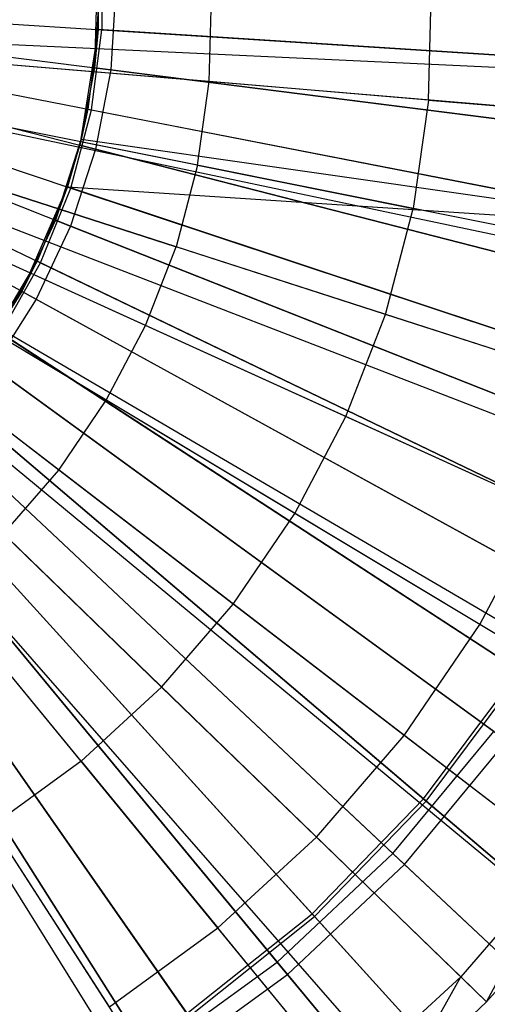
# Model space of a CAD drawing. Extents: x 0.2 to 40.1, y -6.7 to 6.7.
# Tile 95 of 256: x 5.524 to 5.818, y 2.813 to 3.431. Entities that reach past the tile are written whole.
import ezdxf

# ---------------------------------------------------------------- set-up
doc = ezdxf.new("R2010")
doc.units = 0
doc.header["$MEASUREMENT"] = 0
doc.layers.get('0').update_dxf_attribs({"color": 13, "linetype": 'CONTINUOUS'})

# ---------------------------------------------------------------- blocks, each defined once
blk = doc.blocks.new('SNOWBALL_XIV_PM3_STL')
at = {"color": 0}
for p, q in [((5.5736, 3.4749, 17.43105), (5.5713, 3.4004, 17.47042)), ((5.5736, 3.4749, 17.43105), (5.5713, 3.4004, 17.47042)), ((5.5736, 3.4749, 17.43105), (5.5736, 3.4245, 17.43105)), ((5.5736, 3.4749, 17.43105), (5.5736, 3.4245, 17.43105)), ((5.57588, 3.47505, 11.24016), (5.57588, 3.42435, 11.24016)), ((5.57588, 3.47505, 11.24016), (5.57588, 3.42435, 11.24016)), ((5.18105, 3.4497, 11.18351), (5.58152, 3.39911, 11.19699)), ((5.18105, 3.4497, 11.18351), (5.53477, 3.25524, 11.19699)), ((5.18105, 3.4497, 11.18351), (5.55635, 3.30111, 11.19699)), ((5.18105, 3.4497, 11.18351), (5.57202, 3.34932, 11.19699)), ((5.18105, 3.4497, 11.18351), (5.58152, 3.39911, 11.19699)), ((5.18105, 3.4497, 11.18351), (5.53477, 3.25524, 11.19699)), ((5.18105, 3.4497, 11.18351), (5.55635, 3.30111, 11.19699)), ((5.18105, 3.4497, 11.18351), (5.57202, 3.34932, 11.19699)), ((5.18105, 3.4497, 11.22288), (5.57588, 3.42435, 11.24016)), ((5.18105, 3.4497, 11.22288), (5.55654, 3.32503, 11.24016)), ((5.18105, 3.4497, 11.22288), (5.5694, 3.37407, 11.24016)), ((5.18105, 3.4497, 11.22288), (5.53751, 3.27804, 11.24016)), ((5.18105, 3.4497, 11.22288), (5.5694, 3.37407, 11.24016)), ((5.18105, 3.4497, 11.22288), (5.57588, 3.42435, 11.24016)), ((5.18105, 3.4497, 11.22288), (5.53751, 3.27804, 11.24016)), ((5.18105, 3.4497, 11.22288), (5.55654, 3.32503, 11.24016)), ((5.5744, 3.4497, 17.47042), (5.5713, 3.4004, 17.47042)), ((5.5744, 3.4497, 17.47042), (5.5713, 3.4004, 17.47042)), ((5.5847, 3.4497, 11.19699), (5.58152, 3.39911, 11.19699)), ((5.5847, 3.4497, 11.19699), (5.58152, 3.39911, 11.19699)), ((5.78094, 3.38022, 17.49944), (5.78279, 3.44893, 17.49944)), ((5.78094, 3.38022, 17.49944), (5.78279, 3.44893, 17.49944)), ((5.64337, 3.3918, 17.54128), (5.64479, 3.44475, 17.54128)), ((5.64337, 3.3918, 17.54128), (5.64479, 3.44475, 17.54128)), ((5.5736, 3.4245, 17.43105), (5.56205, 3.35188, 17.47042)), ((5.5736, 3.4245, 17.43105), (5.56205, 3.35188, 17.47042)), ((5.5736, 3.4245, 17.43105), (5.56715, 3.37451, 17.43105)), ((5.5736, 3.4245, 17.43105), (5.56715, 3.37451, 17.43105)), ((5.5694, 3.37407, 11.24016), (5.57588, 3.42435, 11.24016)), ((5.5694, 3.37407, 11.24016), (5.57588, 3.42435, 11.24016)), ((5.5736, 3.4245, 17.43105), (5.5713, 3.4004, 17.47042)), ((5.5736, 3.4245, 17.43105), (5.5713, 3.4004, 17.47042)), ((5.96309, 3.39949, 17.36397), (5.5736, 3.4245, 17.43105)), ((5.96309, 3.39949, 17.36397), (5.5736, 3.4245, 17.43105)), ((5.57588, 3.42435, 11.24016), (5.96533, 3.39935, 11.30754)), ((5.57588, 3.42435, 11.24016), (5.96533, 3.39935, 11.30754)), ((6.06591, 3.38942, 17.38541), (5.35999, 3.42237, 17.60195)), ((6.06591, 3.38942, 17.38541), (5.35999, 3.42237, 17.60195)), ((6.06376, 3.35641, 17.38541), (5.35955, 3.41569, 17.60195)), ((6.06376, 3.35641, 17.38541), (5.35955, 3.41569, 17.60195)), ((5.64337, 3.3918, 17.54128), (5.5028, 3.40363, 17.57549)), ((5.64337, 3.3918, 17.54128), (5.5028, 3.40363, 17.57549)), ((5.5713, 3.4004, 17.47042), (5.56205, 3.35188, 17.47042)), ((5.5713, 3.4004, 17.47042), (5.56205, 3.35188, 17.47042)), ((5.96698, 3.35041, 17.40673), (5.5713, 3.4004, 17.47042)), ((5.96698, 3.35041, 17.40673), (5.5713, 3.4004, 17.47042)), ((5.58152, 3.39911, 11.19699), (5.57202, 3.34932, 11.19699)), ((5.58152, 3.39911, 11.19699), (5.57202, 3.34932, 11.19699)), ((5.58152, 3.39911, 11.19699), (5.97698, 3.34915, 11.26199)), ((5.58152, 3.39911, 11.19699), (5.97698, 3.34915, 11.26199)), ((6.04783, 3.24801, 17.38541), (5.35633, 3.39377, 17.60195)), ((6.04783, 3.24801, 17.38541), (5.35633, 3.39377, 17.60195)), ((6.04953, 3.25627, 17.38541), (5.35668, 3.39544, 17.60195)), ((6.04953, 3.25627, 17.38541), (5.35668, 3.39544, 17.60195)), ((5.63592, 3.33935, 17.54128), (5.64337, 3.3918, 17.54128)), ((5.63592, 3.33935, 17.54128), (5.64337, 3.3918, 17.54128)), ((5.78094, 3.38022, 17.49944), (5.64337, 3.3918, 17.54128)), ((5.78094, 3.38022, 17.49944), (5.64337, 3.3918, 17.54128)), ((5.78094, 3.38022, 17.49944), (5.77128, 3.31217, 17.49944)), ((5.78094, 3.38022, 17.49944), (5.77128, 3.31217, 17.49944)), ((5.78094, 3.38022, 17.49944), (5.91576, 3.36887, 17.44997)), ((5.78094, 3.38022, 17.49944), (5.91576, 3.36887, 17.44997)), ((6.02398, 3.15841, 17.38541), (5.35151, 3.37565, 17.60195)), ((6.02398, 3.15841, 17.38541), (5.35151, 3.37565, 17.60195)), ((5.55654, 3.32503, 11.24016), (5.5694, 3.37407, 11.24016)), ((5.55654, 3.32503, 11.24016), (5.5694, 3.37407, 11.24016)), ((5.56205, 3.35188, 17.47042), (5.56715, 3.37451, 17.43105)), ((5.56205, 3.35188, 17.47042), (5.56715, 3.37451, 17.43105)), ((5.56715, 3.37451, 17.43105), (5.56297, 3.35556, 17.43105)), ((5.56715, 3.37451, 17.43105), (5.56297, 3.35556, 17.43105)), ((5.56715, 3.37451, 17.43105), (5.95025, 3.2999, 17.36397)), ((5.56715, 3.37451, 17.43105), (5.95025, 3.2999, 17.36397)), ((5.5694, 3.37407, 11.24016), (5.95245, 3.29947, 11.30754)), ((5.5694, 3.37407, 11.24016), (5.95245, 3.29947, 11.30754)), ((6.0073, 3.11134, 17.38541), (5.34814, 3.36613, 17.60195)), ((6.0073, 3.11134, 17.38541), (5.34814, 3.36613, 17.60195)), ((5.63592, 3.33935, 17.54128), (5.49762, 3.36713, 17.57549)), ((5.63592, 3.33935, 17.54128), (5.49762, 3.36713, 17.57549)), ((5.98745, 3.0641, 17.38541), (5.34412, 3.35658, 17.60195)), ((5.98745, 3.0641, 17.38541), (5.34412, 3.35658, 17.60195)), ((5.54678, 3.3049, 17.47042), (5.56297, 3.35556, 17.43105)), ((5.54678, 3.3049, 17.47042), (5.56297, 3.35556, 17.43105)), ((5.56297, 3.35556, 17.43105), (5.55437, 3.32575, 17.43105)), ((5.56297, 3.35556, 17.43105), (5.55437, 3.32575, 17.43105)), ((5.56205, 3.35188, 17.47042), (5.56297, 3.35556, 17.43105)), ((5.56205, 3.35188, 17.47042), (5.56297, 3.35556, 17.43105)), ((5.95025, 3.2999, 17.36397), (5.56297, 3.35556, 17.43105)), ((5.95025, 3.2999, 17.36397), (5.56297, 3.35556, 17.43105)), ((5.56205, 3.35188, 17.47042), (5.54678, 3.3049, 17.47042)), ((5.56205, 3.35188, 17.47042), (5.54678, 3.3049, 17.47042)), ((5.57202, 3.34932, 11.19699), (5.55635, 3.30111, 11.19699)), ((5.57202, 3.34932, 11.19699), (5.55635, 3.30111, 11.19699)), ((5.94834, 3.25269, 17.40673), (5.56205, 3.35188, 17.47042)), ((5.94834, 3.25269, 17.40673), (5.56205, 3.35188, 17.47042)), ((5.57202, 3.34932, 11.19699), (5.9581, 3.25019, 11.26199)), ((5.57202, 3.34932, 11.19699), (5.9581, 3.25019, 11.26199)), ((5.9404, 2.97457, 17.38541), (5.33461, 3.33848, 17.60195)), ((5.9404, 2.97457, 17.38541), (5.33461, 3.33848, 17.60195)), ((5.94537, 2.98294, 17.38541), (5.33561, 3.34017, 17.60195)), ((5.94537, 2.98294, 17.38541), (5.33561, 3.34017, 17.60195)), ((5.63592, 3.33935, 17.54128), (5.62254, 3.2881, 17.54128)), ((5.63592, 3.33935, 17.54128), (5.62254, 3.2881, 17.54128)), ((5.63592, 3.33935, 17.54128), (5.77128, 3.31217, 17.49944)), ((5.63592, 3.33935, 17.54128), (5.77128, 3.31217, 17.49944)), ((5.48831, 3.33146, 17.57549), (5.62254, 3.2881, 17.54128)), ((5.48831, 3.33146, 17.57549), (5.62254, 3.2881, 17.54128)), ((5.52575, 3.2602, 17.47042), (5.55437, 3.32575, 17.43105)), ((5.52575, 3.2602, 17.47042), (5.55437, 3.32575, 17.43105)), ((5.55437, 3.32575, 17.43105), (5.53545, 3.27903, 17.43105)), ((5.55437, 3.32575, 17.43105), (5.53545, 3.27903, 17.43105)), ((5.53751, 3.27804, 11.24016), (5.55654, 3.32503, 11.24016)), ((5.53751, 3.27804, 11.24016), (5.55654, 3.32503, 11.24016)), ((5.54678, 3.3049, 17.47042), (5.55437, 3.32575, 17.43105)), ((5.54678, 3.3049, 17.47042), (5.55437, 3.32575, 17.43105)), ((5.92478, 3.20276, 17.36397), (5.55437, 3.32575, 17.43105)), ((5.55437, 3.32575, 17.43105), (5.95025, 3.2999, 17.36397)), ((5.55437, 3.32575, 17.43105), (5.95025, 3.2999, 17.36397)), ((5.92478, 3.20276, 17.36397), (5.55437, 3.32575, 17.43105)), ((5.55654, 3.32503, 11.24016), (5.9269, 3.20206, 11.30754)), ((5.55654, 3.32503, 11.24016), (5.9269, 3.20206, 11.30754)), ((5.88345, 2.89098, 17.38541), (5.32309, 3.32157, 17.60195)), ((5.88345, 2.89098, 17.38541), (5.32309, 3.32157, 17.60195)), ((5.86364, 2.86613, 17.38541), (5.31909, 3.31655, 17.60195)), ((5.86364, 2.86613, 17.38541), (5.31909, 3.31655, 17.60195)), ((5.75391, 3.24566, 17.49944), (5.77128, 3.31217, 17.49944)), ((5.75391, 3.24566, 17.49944), (5.77128, 3.31217, 17.49944)), ((5.90392, 3.28552, 17.44997), (5.77128, 3.31217, 17.49944)), ((5.90392, 3.28552, 17.44997), (5.77128, 3.31217, 17.49944)), ((5.81735, 2.81443, 17.38541), (5.30972, 3.30609, 17.60195)), ((5.81735, 2.81443, 17.38541), (5.30972, 3.30609, 17.60195)), ((5.54678, 3.3049, 17.47042), (5.52575, 3.2602, 17.47042)), ((5.54678, 3.3049, 17.47042), (5.52575, 3.2602, 17.47042)), ((5.55635, 3.30111, 11.19699), (5.53477, 3.25524, 11.19699)), ((5.55635, 3.30111, 11.19699), (5.53477, 3.25524, 11.19699)), ((5.9176, 3.15808, 17.40673), (5.54678, 3.3049, 17.47042)), ((5.9176, 3.15808, 17.40673), (5.54678, 3.3049, 17.47042)), ((5.55635, 3.30111, 11.19699), (5.92697, 3.15437, 11.26199)), ((5.55635, 3.30111, 11.19699), (5.92697, 3.15437, 11.26199)), ((5.76423, 2.76395, 17.38541), (5.29898, 3.29588, 17.60195)), ((5.76423, 2.76395, 17.38541), (5.29898, 3.29588, 17.60195)), ((5.6034, 3.2387, 17.54128), (5.47499, 3.29708, 17.57549)), ((5.6034, 3.2387, 17.54128), (5.47499, 3.29708, 17.57549)), ((5.74295, 2.74592, 17.38541), (5.29468, 3.29224, 17.60195)), ((5.74295, 2.74592, 17.38541), (5.29468, 3.29224, 17.60195)), ((5.6034, 3.2387, 17.54128), (5.62254, 3.2881, 17.54128)), ((5.6034, 3.2387, 17.54128), (5.62254, 3.2881, 17.54128)), ((5.75391, 3.24566, 17.49944), (5.62254, 3.2881, 17.54128)), ((5.75391, 3.24566, 17.49944), (5.62254, 3.2881, 17.54128)), ((5.64972, 2.67903, 17.38541), (5.27583, 3.27871, 17.60195)), ((5.64972, 2.67903, 17.38541), (5.27583, 3.27871, 17.60195)), ((5.66123, 2.68633, 17.38541), (5.27815, 3.28019, 17.60195)), ((5.66123, 2.68633, 17.38541), (5.27815, 3.28019, 17.60195)), ((5.49928, 3.21849, 17.47042), (5.53545, 3.27903, 17.43105)), ((5.49928, 3.21849, 17.47042), (5.53545, 3.27903, 17.43105)), ((5.53545, 3.27903, 17.43105), (5.51072, 3.23511, 17.43105)), ((5.53545, 3.27903, 17.43105), (5.51072, 3.23511, 17.43105)), ((5.51263, 3.23386, 11.24016), (5.53751, 3.27804, 11.24016)), ((5.51263, 3.23386, 11.24016), (5.53751, 3.27804, 11.24016)), ((5.52575, 3.2602, 17.47042), (5.53545, 3.27903, 17.43105)), ((5.52575, 3.2602, 17.47042), (5.53545, 3.27903, 17.43105)), ((5.8871, 3.10969, 17.36397), (5.53545, 3.27903, 17.43105)), ((5.8871, 3.10969, 17.36397), (5.53545, 3.27903, 17.43105)), ((5.53751, 3.27804, 11.24016), (5.88911, 3.10871, 11.30754)), ((5.53751, 3.27804, 11.24016), (5.88911, 3.10871, 11.30754)), ((5.57876, 3.19181, 17.54128), (5.45784, 3.26445, 17.57549)), ((5.57876, 3.19181, 17.54128), (5.45784, 3.26445, 17.57549)), ((5.52575, 3.2602, 17.47042), (5.49928, 3.21849, 17.47042)), ((5.52575, 3.2602, 17.47042), (5.49928, 3.21849, 17.47042)), ((5.87524, 3.06807, 17.40673), (5.52575, 3.2602, 17.47042)), ((5.87524, 3.06807, 17.40673), (5.52575, 3.2602, 17.47042)), ((5.53477, 3.25524, 11.19699), (5.50761, 3.21244, 11.19699)), ((5.53477, 3.25524, 11.19699), (5.50761, 3.21244, 11.19699)), ((5.53477, 3.25524, 11.19699), (5.88408, 3.06321, 11.26199)), ((5.53477, 3.25524, 11.19699), (5.88408, 3.06321, 11.26199)), ((5.72908, 3.18156, 17.49944), (5.75391, 3.24566, 17.49944)), ((5.72908, 3.18156, 17.49944), (5.75391, 3.24566, 17.49944)), ((5.88265, 3.20407, 17.44997), (5.75391, 3.24566, 17.49944)), ((5.88265, 3.20407, 17.44997), (5.75391, 3.24566, 17.49944)), ((5.57876, 3.19181, 17.54128), (5.6034, 3.2387, 17.54128)), ((5.57876, 3.19181, 17.54128), (5.6034, 3.2387, 17.54128)), ((5.72908, 3.18156, 17.49944), (5.6034, 3.2387, 17.54128)), ((5.72908, 3.18156, 17.49944), (5.6034, 3.2387, 17.54128)), ((5.54894, 3.14803, 17.54128), (5.43708, 3.23398, 17.57549)), ((5.54894, 3.14803, 17.54128), (5.43708, 3.23398, 17.57549)), ((5.83782, 3.02219, 17.36397), (5.51072, 3.23511, 17.43105)), ((5.83782, 3.02219, 17.36397), (5.51072, 3.23511, 17.43105)), ((5.51263, 3.23386, 11.24016), (5.8397, 3.02097, 11.30754)), ((5.51263, 3.23386, 11.24016), (5.8397, 3.02097, 11.30754)), ((5.82193, 2.98407, 17.40673), (5.49928, 3.21849, 17.47042)), ((5.82193, 2.98407, 17.40673), (5.49928, 3.21849, 17.47042)), ((5.50761, 3.21244, 11.19699), (5.83009, 2.97814, 11.26199)), ((5.50761, 3.21244, 11.19699), (5.83009, 2.97814, 11.26199)), ((5.77776, 2.94171, 17.36397), (5.48057, 3.19472, 17.43105)), ((5.77776, 2.94171, 17.36397), (5.48057, 3.19472, 17.43105)), ((5.48231, 3.19323, 11.24016), (5.77946, 2.94026, 11.30754)), ((5.48231, 3.19323, 11.24016), (5.77946, 2.94026, 11.30754)), ((5.54894, 3.14803, 17.54128), (5.57876, 3.19181, 17.54128)), ((5.54894, 3.14803, 17.54128), (5.57876, 3.19181, 17.54128)), ((5.69711, 3.12072, 17.49944), (5.57876, 3.19181, 17.54128)), ((5.69711, 3.12072, 17.49944), (5.57876, 3.19181, 17.54128)), ((5.75852, 2.90742, 17.40673), (5.46779, 3.18043, 17.47042)), ((5.75852, 2.90742, 17.40673), (5.46779, 3.18043, 17.47042)), ((5.69711, 3.12072, 17.49944), (5.72908, 3.18156, 17.49944)), ((5.69711, 3.12072, 17.49944), (5.72908, 3.18156, 17.49944)), ((5.85224, 3.12557, 17.44997), (5.72908, 3.18156, 17.49944)), ((5.85224, 3.12557, 17.44997), (5.72908, 3.18156, 17.49944)), ((5.4753, 3.17338, 11.19699), (5.76587, 2.90052, 11.26199)), ((5.4753, 3.17338, 11.19699), (5.76587, 2.90052, 11.26199)), ((5.7079, 2.86958, 17.36397), (5.4455, 3.15851, 17.43105)), ((5.7079, 2.86958, 17.36397), (5.4455, 3.15851, 17.43105)), ((5.44704, 3.15681, 11.24016), (5.70941, 2.86792, 11.30754)), ((5.44704, 3.15681, 11.24016), (5.70941, 2.86792, 11.30754)), ((5.686, 2.83932, 17.40673), (5.43178, 3.14662, 17.47042)), ((5.686, 2.83932, 17.40673), (5.43178, 3.14662, 17.47042)), ((5.51431, 3.10794, 17.54128), (5.54894, 3.14803, 17.54128)), ((5.51431, 3.10794, 17.54128), (5.54894, 3.14803, 17.54128)), ((5.65841, 3.06391, 17.49944), (5.54894, 3.14803, 17.54128)), ((5.65841, 3.06391, 17.49944), (5.54894, 3.14803, 17.54128)), ((5.43835, 3.13868, 11.19699), (5.69243, 2.83155, 11.26199)), ((5.43835, 3.13868, 11.19699), (5.69243, 2.83155, 11.26199)), ((5.62939, 2.80697, 17.36397), (5.4061, 3.12708, 17.43105)), ((5.62939, 2.80697, 17.36397), (5.4061, 3.12708, 17.43105)), ((5.4074, 3.1252, 11.24016), (5.63067, 2.80513, 11.30754)), ((5.4074, 3.1252, 11.24016), (5.63067, 2.80513, 11.30754)), ((5.65841, 3.06391, 17.49944), (5.69711, 3.12072, 17.49944)), ((5.65841, 3.06391, 17.49944), (5.69711, 3.12072, 17.49944)), ((5.81309, 3.05105, 17.44997), (5.69711, 3.12072, 17.49944)), ((5.81309, 3.05105, 17.44997), (5.69711, 3.12072, 17.49944)), ((5.81309, 3.05105, 17.44997), (5.85224, 3.12557, 17.44997)), ((5.81309, 3.05105, 17.44997), (5.85224, 3.12557, 17.44997)), ((5.60552, 2.78085, 17.40673), (5.39182, 3.11758, 17.47042)), ((5.60552, 2.78085, 17.40673), (5.39182, 3.11758, 17.47042)), ((5.39734, 3.10889, 11.19699), (5.61092, 2.77233, 11.26199)), ((5.39734, 3.10889, 11.19699), (5.61092, 2.77233, 11.26199)), ((5.61348, 3.01189, 17.49944), (5.51431, 3.10794, 17.54128)), ((5.61348, 3.01189, 17.49944), (5.51431, 3.10794, 17.54128)), ((5.56292, 2.96532, 17.49944), (5.47535, 3.07205, 17.54128)), ((5.56292, 2.96532, 17.49944), (5.47535, 3.07205, 17.54128)), ((5.61348, 3.01189, 17.49944), (5.65841, 3.06391, 17.49944)), ((5.61348, 3.01189, 17.49944), (5.65841, 3.06391, 17.49944)), ((5.76569, 2.98148, 17.44997), (5.65841, 3.06391, 17.49944)), ((5.76569, 2.98148, 17.44997), (5.65841, 3.06391, 17.49944)), ((5.76569, 2.98148, 17.44997), (5.81309, 3.05105, 17.44997)), ((5.76569, 2.98148, 17.44997), (5.81309, 3.05105, 17.44997)), ((5.92113, 2.98614, 17.3959), (5.81309, 3.05105, 17.44997)), ((5.92113, 2.98614, 17.3959), (5.81309, 3.05105, 17.44997)), ((5.77776, 2.94171, 17.36397), (5.83782, 3.02219, 17.36397)), ((5.77776, 2.94171, 17.36397), (5.83782, 3.02219, 17.36397)), ((5.77946, 2.94026, 11.30754), (5.8397, 3.02097, 11.30754)), ((5.77946, 2.94026, 11.30754), (5.8397, 3.02097, 11.30754)), ((5.56292, 2.96532, 17.49944), (5.61348, 3.01189, 17.49944)), ((5.56292, 2.96532, 17.49944), (5.61348, 3.01189, 17.49944)), ((5.71067, 2.91776, 17.44997), (5.61348, 3.01189, 17.49944)), ((5.71067, 2.91776, 17.44997), (5.61348, 3.01189, 17.49944)), ((5.71067, 2.91776, 17.44997), (5.76569, 2.98148, 17.44997)), ((5.71067, 2.91776, 17.44997), (5.76569, 2.98148, 17.44997)), ((5.75852, 2.90742, 17.40673), (5.82193, 2.98407, 17.40673)), ((5.75852, 2.90742, 17.40673), (5.82193, 2.98407, 17.40673)), ((5.86563, 2.90468, 17.3959), (5.76569, 2.98148, 17.44997)), ((5.86563, 2.90468, 17.3959), (5.76569, 2.98148, 17.44997)), ((5.76587, 2.90052, 11.26199), (5.83009, 2.97814, 11.26199)), ((5.76587, 2.90052, 11.26199), (5.83009, 2.97814, 11.26199)), ((5.56292, 2.96532, 17.49944), (5.50738, 2.92483, 17.49944)), ((5.56292, 2.96532, 17.49944), (5.50738, 2.92483, 17.49944)), ((5.56292, 2.96532, 17.49944), (5.64874, 2.86073, 17.44997)), ((5.56292, 2.96532, 17.49944), (5.64874, 2.86073, 17.44997)), ((5.7079, 2.86958, 17.36397), (5.77776, 2.94171, 17.36397)), ((5.7079, 2.86958, 17.36397), (5.77776, 2.94171, 17.36397)), ((6.06606, 2.69628, 17.24788), (5.77776, 2.94171, 17.36397)), ((6.06606, 2.69628, 17.24788), (5.77776, 2.94171, 17.36397)), ((5.70941, 2.86792, 11.30754), (5.77946, 2.94026, 11.30754)), ((5.70941, 2.86792, 11.30754), (5.77946, 2.94026, 11.30754)), ((5.77946, 2.94026, 11.30754), (6.0677, 2.69488, 11.42391)), ((5.77946, 2.94026, 11.30754), (6.0677, 2.69488, 11.42391)), ((5.58072, 2.81114, 17.44997), (5.50738, 2.92483, 17.49944)), ((5.58072, 2.81114, 17.44997), (5.50738, 2.92483, 17.49944)), ((5.71067, 2.91776, 17.44997), (5.64874, 2.86073, 17.44997)), ((5.71067, 2.91776, 17.44997), (5.64874, 2.86073, 17.44997)), ((5.71067, 2.91776, 17.44997), (5.8012, 2.83007, 17.3959)), ((5.71067, 2.91776, 17.44997), (5.8012, 2.83007, 17.3959)), ((5.686, 2.83932, 17.40673), (5.75852, 2.90742, 17.40673)), ((5.686, 2.83932, 17.40673), (5.75852, 2.90742, 17.40673)), ((6.04092, 2.64223, 17.29255), (5.75852, 2.90742, 17.40673)), ((6.04092, 2.64223, 17.29255), (5.75852, 2.90742, 17.40673)), ((5.86563, 2.90468, 17.3959), (5.8012, 2.83007, 17.3959)), ((5.86563, 2.90468, 17.3959), (5.8012, 2.83007, 17.3959)), ((5.81735, 2.81443, 17.38541), (5.86563, 2.90468, 17.3959)), ((5.81735, 2.81443, 17.38541), (5.86563, 2.90468, 17.3959)), ((5.69243, 2.83155, 11.26199), (5.76587, 2.90052, 11.26199)), ((5.69243, 2.83155, 11.26199), (5.76587, 2.90052, 11.26199)), ((5.76587, 2.90052, 11.26199), (6.048, 2.63558, 11.37745)), ((5.76587, 2.90052, 11.26199), (6.048, 2.63558, 11.37745)), ((5.62939, 2.80697, 17.36397), (5.7079, 2.86958, 17.36397)), ((5.62939, 2.80697, 17.36397), (5.7079, 2.86958, 17.36397)), ((5.63067, 2.80513, 11.30754), (5.70941, 2.86792, 11.30754)), ((5.63067, 2.80513, 11.30754), (5.70941, 2.86792, 11.30754)), ((5.96245, 2.58929, 17.24788), (5.7079, 2.86958, 17.36397)), ((5.96245, 2.58929, 17.24788), (5.7079, 2.86958, 17.36397)), ((5.70941, 2.86792, 11.30754), (5.9639, 2.5877, 11.42391)), ((5.70941, 2.86792, 11.30754), (5.9639, 2.5877, 11.42391)), ((5.81735, 2.81443, 17.38541), (5.86364, 2.86613, 17.38541)), ((5.81735, 2.81443, 17.38541), (5.86364, 2.86613, 17.38541)), ((5.58072, 2.81114, 17.44997), (5.64874, 2.86073, 17.44997)), ((5.58072, 2.81114, 17.44997), (5.64874, 2.86073, 17.44997)), ((5.72869, 2.76329, 17.3959), (5.64874, 2.86073, 17.44997)), ((5.72869, 2.76329, 17.3959), (5.64874, 2.86073, 17.44997)), ((5.60552, 2.78085, 17.40673), (5.686, 2.83932, 17.40673)), ((5.60552, 2.78085, 17.40673), (5.686, 2.83932, 17.40673)), ((5.93294, 2.54082, 17.29255), (5.686, 2.83932, 17.40673)), ((5.93294, 2.54082, 17.29255), (5.686, 2.83932, 17.40673)), ((5.61092, 2.77233, 11.26199), (5.69243, 2.83155, 11.26199)), ((5.61092, 2.77233, 11.26199), (5.69243, 2.83155, 11.26199)), ((5.69243, 2.83155, 11.26199), (5.93913, 2.53334, 11.37745)), ((5.69243, 2.83155, 11.26199), (5.93913, 2.53334, 11.37745)), ((5.72869, 2.76329, 17.3959), (5.8012, 2.83007, 17.3959)), ((5.72869, 2.76329, 17.3959), (5.8012, 2.83007, 17.3959)), ((5.76423, 2.76395, 17.38541), (5.8012, 2.83007, 17.3959)), ((5.76423, 2.76395, 17.38541), (5.8012, 2.83007, 17.3959)), ((5.81735, 2.81443, 17.38541), (5.8012, 2.83007, 17.3959)), ((5.81735, 2.81443, 17.38541), (5.8012, 2.83007, 17.3959)), ((5.76423, 2.76395, 17.38541), (5.81735, 2.81443, 17.38541)), ((5.76423, 2.76395, 17.38541), (5.81735, 2.81443, 17.38541))]:
    blk.add_line(p, q, dxfattribs=at)
blk = doc.blocks.new('GRUPUJ_1')
at = {"color": 0}
blk.add_blockref('SNOWBALL_XIV_PM3_STL', (-0.20617, 6.65964, -0.51186), dxfattribs=at)

msp = doc.modelspace()

# ---------------------------------------------------------------- block references
at = {"color": 0}
msp.add_blockref('GRUPUJ_1', (0.20617, -6.65964, 0.51186), dxfattribs=at)

doc.saveas('drawing.dxf')
